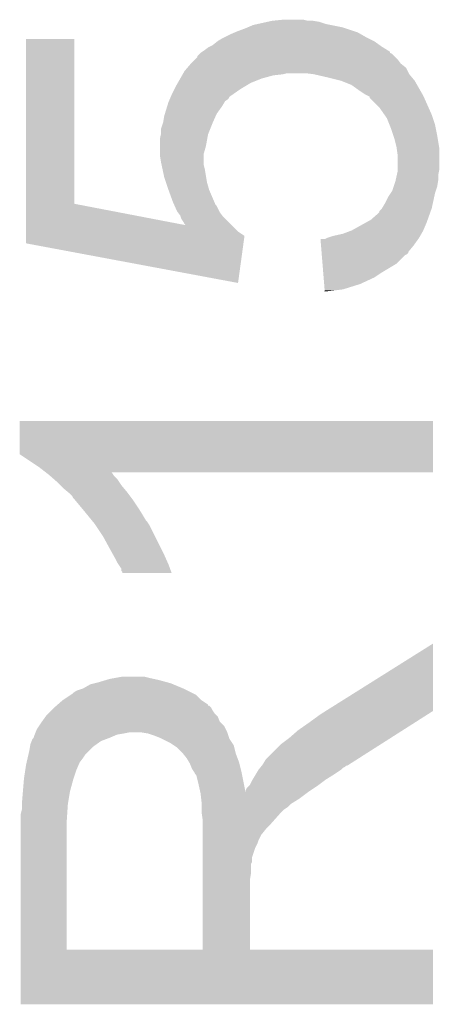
# Model space of a CAD drawing. Extents: x -9 to 122, y -9 to 65.
# Tile 70 of 256: x 8.301 to 9.296, y 35.697 to 38.034. Entities that reach past the tile are written whole.
import ezdxf

# ---------------------------------------------------------------- set-up
doc = ezdxf.new("R2010")
doc.units = 0
doc.layers.add('CLICKER_4_FOR_R7FA4M2A_V100_GTO', color=12, linetype='CONTINUOUS')

msp = doc.modelspace()

# ---------------------------------------------------------------- linework, layer by layer
at = {"layer": 'CLICKER_4_FOR_R7FA4M2A_V100_GTO'}
for points in [[(8.842582, 38.016178), (8.854442, 38.02126), (9.06526, 38.016178), (9.03986, 38.02126)], [(8.854442, 38.02126), (8.865872, 38.0238), (9.03986, 38.02126), (9.027162, 38.0238)], [(8.865872, 38.0238), (8.888722, 38.028878), (9.027162, 38.0238), (9.011922, 38.028878)], [(8.888722, 38.028878), (8.900162, 38.03142), (9.011922, 38.028878), (8.996682, 38.03142)], [(8.900162, 38.03142), (8.925558, 38.03396), (8.983982, 38.03142), (8.973822, 38.03396)], [(8.7884, 37.99332), (8.79856, 37.9984), (9.12114, 37.99332), (9.112252, 37.9984)], [(8.79856, 37.9984), (8.810412, 38.00348), (9.112252, 37.9984), (9.103362, 38.00348)], [(8.810412, 38.00348), (8.81634, 38.00602), (9.103362, 38.00348), (9.095742, 38.00602)], [(8.81634, 38.00602), (8.83666, 38.01364), (9.095742, 38.00602), (9.072876, 38.01364)], [(8.83666, 38.01364), (8.842582, 38.016178), (9.072876, 38.01364), (9.06526, 38.016178)], [(8.315964, 37.597076), (8.31598, 37.988218), (8.430278, 37.597076), (8.43026, 37.988218)], [(8.31598, 37.988218), (8.315982, 37.98824), (8.43026, 37.988218), (8.315982, 37.98824)], [(8.75792, 37.973), (8.770616, 37.983158), (9.155684, 37.973), (9.14146, 37.983158)], [(8.770616, 37.983158), (8.770622, 37.983162), (9.14146, 37.983158), (9.141454, 37.983162)], [(8.770622, 37.983162), (8.78332, 37.99078), (9.141454, 37.983162), (9.12622, 37.99078)], [(8.78332, 37.99078), (8.7884, 37.99332), (9.12622, 37.99078), (9.12114, 37.99332)], [(8.722366, 37.947606), (8.727438, 37.952678), (9.189712, 37.947606), (9.18464, 37.952678)], [(8.727438, 37.952678), (8.729974, 37.955214), (9.18464, 37.952678), (9.179574, 37.955214)], [(8.729974, 37.955214), (8.72998, 37.95522), (9.179574, 37.955214), (9.179574, 37.95522)], [(8.72998, 37.95522), (8.733772, 37.957748), (9.179574, 37.95522), (9.17956, 37.957748)], [(8.733772, 37.957748), (8.7376, 37.9603), (9.17956, 37.957748), (9.175482, 37.9603)], [(8.7376, 37.9603), (8.747762, 37.96792), (9.175482, 37.9603), (9.163302, 37.96792)], [(8.747762, 37.96792), (8.75284, 37.97046), (9.163302, 37.96792), (9.15924, 37.97046)], [(8.75284, 37.97046), (8.75792, 37.973), (9.15924, 37.97046), (9.155684, 37.973)], [(8.698406, 37.919656), (8.707116, 37.929818), (9.217662, 37.919656), (9.204962, 37.929818)], [(8.707116, 37.929818), (8.707118, 37.92982), (9.204962, 37.929818), (9.204962, 37.92982)], [(8.707118, 37.92982), (8.717272, 37.939978), (9.204962, 37.92982), (9.19734, 37.939978)], [(8.717272, 37.939978), (8.72236, 37.945066), (9.19734, 37.939978), (9.192252, 37.945066)], [(8.72236, 37.945066), (8.722366, 37.947606), (9.192252, 37.945066), (9.189712, 37.947606)], [(8.686074, 37.90188), (8.687524, 37.90442), (8.902698, 37.90188), (8.925558, 37.90442)], [(8.687524, 37.90442), (8.688976, 37.90696), (8.925558, 37.90442), (8.935718, 37.90696)], [(8.688976, 37.90696), (8.69188, 37.91204), (9.224012, 37.90696), (9.221472, 37.91204)], [(8.69188, 37.91204), (8.698406, 37.919656), (9.221472, 37.91204), (9.217662, 37.919656)], [(8.999202, 37.904422), (8.978898, 37.90696), (9.22528, 37.904422), (9.224012, 37.90696)], [(8.999218, 37.90442), (8.999202, 37.904422), (9.225282, 37.90442), (9.22528, 37.904422)], [(9.03224, 37.8968), (8.999218, 37.90442), (9.231632, 37.8968), (9.225282, 37.90442)], [(8.67156, 37.876478), (8.675914, 37.8841), (8.836652, 37.876478), (8.849358, 37.8841)], [(8.675914, 37.8841), (8.68172, 37.89426), (8.849358, 37.8841), (8.874758, 37.89426)], [(8.68172, 37.89426), (8.686074, 37.90188), (8.874758, 37.89426), (8.902698, 37.90188)], [(9.062718, 37.88918), (9.03224, 37.8968), (9.237982, 37.88918), (9.231632, 37.8968)], [(9.062724, 37.889178), (9.062718, 37.88918), (9.237982, 37.889178), (9.237982, 37.88918)], [(9.08812, 37.87902), (9.062724, 37.889178), (9.243788, 37.87902), (9.237982, 37.889178)], [(8.6614, 37.85616), (8.66775, 37.868862), (8.80582, 37.85616), (8.82396, 37.868862)], [(8.66775, 37.868862), (8.67156, 37.876478), (8.82396, 37.868862), (8.836652, 37.876478)], [(9.1059, 37.86632), (9.08812, 37.87902), (9.251044, 37.86632), (9.243788, 37.87902)], [(9.121138, 37.856162), (9.1059, 37.86632), (9.256848, 37.856162), (9.251044, 37.86632)], [(9.126224, 37.853618), (9.121138, 37.856162), (9.2583, 37.853618), (9.256848, 37.856162)], [(8.650652, 37.82822), (8.65378, 37.838382), (8.780782, 37.82822), (8.786876, 37.838382)], [(8.65378, 37.838382), (8.654866, 37.840916), (8.786876, 37.838382), (8.788396, 37.840916)], [(8.654866, 37.840916), (8.657044, 37.846), (8.788396, 37.840916), (8.796016, 37.846)], [(8.657044, 37.846), (8.65922, 37.851074), (8.796016, 37.846), (8.798558, 37.851074)], [(8.65922, 37.851074), (8.6614, 37.85616), (8.798558, 37.851074), (8.80582, 37.85616)], [(9.131286, 37.851086), (9.126224, 37.853618), (9.259426, 37.851086), (9.2583, 37.853618)], [(9.1313, 37.848546), (9.131286, 37.851086), (9.260556, 37.848546), (9.259426, 37.851086)], [(9.154158, 37.825682), (9.1313, 37.848546), (9.270718, 37.825682), (9.260556, 37.848546)], [(8.64362, 37.805362), (8.645182, 37.81044), (8.765822, 37.805362), (8.76808, 37.81044)], [(8.645182, 37.81044), (8.650652, 37.82822), (8.76808, 37.81044), (8.780782, 37.82822)], [(9.166606, 37.8079), (9.154158, 37.825682), (9.27862, 37.8079), (9.270718, 37.825682)], [(8.636002, 37.774882), (8.640232, 37.78758), (8.75284, 37.774882), (8.75792, 37.78758)], [(8.640232, 37.78758), (8.64108, 37.79012), (8.75792, 37.78758), (8.759048, 37.79012)], [(8.64108, 37.79012), (8.64362, 37.805362), (8.759048, 37.79012), (8.765822, 37.805362)], [(9.171938, 37.800282), (9.166606, 37.8079), (9.28116, 37.800282), (9.27862, 37.8079)], [(9.178038, 37.785038), (9.171938, 37.800282), (9.28624, 37.785038), (9.28116, 37.800282)], [(8.636, 37.762182), (8.636002, 37.774882), (8.74776, 37.762182), (8.75284, 37.774882)], [(9.1821, 37.77488), (9.178038, 37.785038), (9.288272, 37.77488), (9.28624, 37.785038)], [(9.18718, 37.75964), (9.1821, 37.77488), (9.29132, 37.75964), (9.288272, 37.77488)], [(8.63346, 37.752022), (8.635998, 37.762178), (8.745912, 37.752022), (8.74776, 37.762178)], [(8.63346, 37.73424), (8.63346, 37.752022), (8.74268, 37.73424), (8.745912, 37.752022)], [(8.635998, 37.762178), (8.636, 37.762182), (8.74776, 37.762178), (8.74776, 37.762182)], [(9.18972, 37.752018), (9.18718, 37.75964), (9.292592, 37.752018), (9.29132, 37.75964)], [(9.1948, 37.7317), (9.18972, 37.752018), (9.295978, 37.7317), (9.292592, 37.752018)], [(8.63346, 37.716458), (8.63346, 37.73424), (8.7376, 37.716458), (8.74268, 37.73424)], [(8.63346, 37.711382), (8.63346, 37.716458), (8.7376, 37.711382), (8.7376, 37.716458)], [(9.195164, 37.729158), (9.1948, 37.7317), (9.2964, 37.729158), (9.295978, 37.7317)], [(9.19734, 37.71392), (9.195164, 37.729158), (9.2964, 37.71392), (9.2964, 37.729158)], [(8.636, 37.69614), (8.63346, 37.711382), (8.7376, 37.69614), (8.7376, 37.711382)], [(8.637634, 37.688518), (8.636, 37.69614), (8.7376, 37.688518), (8.7376, 37.69614)], [(9.19734, 37.678358), (9.19734, 37.71392), (9.2964, 37.678358), (9.2964, 37.71392)], [(8.639812, 37.67836), (8.637634, 37.688518), (8.74014, 37.67836), (8.7376, 37.688518)], [(8.64362, 37.660582), (8.639812, 37.67836), (8.743104, 37.660582), (8.74014, 37.67836)], [(9.195644, 37.665658), (9.19734, 37.673282), (9.29386, 37.665658), (9.295384, 37.673282)], [(9.19734, 37.673282), (9.19734, 37.678358), (9.295384, 37.673282), (9.2964, 37.678358)], [(8.647856, 37.647878), (8.64362, 37.660582), (8.74522, 37.647878), (8.743104, 37.660582)], [(8.65378, 37.6301), (8.647856, 37.647878), (8.7503, 37.6301), (8.74522, 37.647878)], [(9.188024, 37.637718), (9.19226, 37.650422), (9.291318, 37.637718), (9.293436, 37.650422)], [(9.19226, 37.650422), (9.192822, 37.652958), (9.293436, 37.650422), (9.29386, 37.652958)], [(9.192822, 37.652958), (9.195644, 37.665658), (9.29386, 37.652958), (9.29386, 37.665658)], [(8.653782, 37.630098), (8.65378, 37.6301), (8.7503, 37.630098), (8.7503, 37.6301)], [(8.66394, 37.60216), (8.653782, 37.630098), (8.762276, 37.60216), (8.7503, 37.630098)], [(9.181252, 37.622478), (9.18464, 37.62756), (9.28624, 37.622478), (9.287932, 37.62756)], [(9.18464, 37.62756), (9.188024, 37.637718), (9.287932, 37.62756), (9.291318, 37.637718)], [(8.667328, 37.59454), (8.66394, 37.60216), (8.765542, 37.59454), (8.762276, 37.60216)], [(9.16686, 37.59708), (9.174482, 37.612322), (9.280794, 37.59708), (9.284062, 37.612322)], [(9.174482, 37.612322), (9.181252, 37.622478), (9.284062, 37.612322), (9.28624, 37.622478)], [(8.31596, 37.546332), (8.315964, 37.597076), (8.69437, 37.546332), (8.430278, 37.597076)], [(8.668458, 37.591996), (8.667328, 37.59454), (8.768082, 37.591996), (8.765542, 37.59454)], [(8.6741, 37.579302), (8.668458, 37.591996), (8.774432, 37.579302), (8.768082, 37.591996)], [(8.676006, 37.57676), (8.6741, 37.579302), (8.775702, 37.57676), (8.774432, 37.579302)], [(8.681718, 37.569142), (8.676006, 37.57676), (8.781416, 37.569142), (8.775702, 37.57676)], [(9.13384, 37.55898), (9.15416, 37.576768), (9.26864, 37.55898), (9.274992, 37.576768)], [(9.15416, 37.576768), (9.154166, 37.579306), (9.274992, 37.576768), (9.275898, 37.579306)], [(9.154166, 37.579306), (9.159242, 37.584382), (9.275898, 37.579306), (9.27771, 37.584382)], [(9.159242, 37.584382), (9.160764, 37.58692), (9.27771, 37.584382), (9.278618, 37.58692)], [(9.160764, 37.58692), (9.16686, 37.59708), (9.278618, 37.58692), (9.280794, 37.59708)], [(8.682566, 37.5666), (8.681718, 37.569142), (8.783322, 37.5666), (8.781416, 37.569142)], [(8.68426, 37.56152), (8.682566, 37.5666), (8.788402, 37.56152), (8.783322, 37.5666)], [(8.689338, 37.553902), (8.68426, 37.56152), (8.79602, 37.553902), (8.788402, 37.56152)], [(8.691878, 37.548824), (8.689338, 37.553902), (8.801098, 37.548824), (8.79602, 37.553902)], [(9.120128, 37.551362), (9.13384, 37.55898), (9.26592, 37.551362), (9.26864, 37.55898)], [(8.31596, 37.53104), (8.31596, 37.546332), (8.81888, 37.53104), (8.80359, 37.546332)], [(8.31596, 37.520868), (8.31596, 37.53104), (8.834118, 37.520868), (8.81888, 37.53104)], [(8.69437, 37.546332), (8.691878, 37.548824), (8.80359, 37.546332), (8.801098, 37.548824)], [(9.067802, 37.525962), (9.088116, 37.533578), (9.253948, 37.525962), (9.2583, 37.533578)], [(9.088116, 37.533578), (9.088122, 37.53358), (9.2583, 37.533578), (9.2583, 37.53358)], [(9.088122, 37.53358), (9.120128, 37.551362), (9.2583, 37.53358), (9.26592, 37.551362)], [(8.31596, 37.503118), (8.31596, 37.520868), (8.831694, 37.503118), (8.834118, 37.520868)], [(9.014484, 37.51326), (9.024624, 37.513262), (9.246326, 37.51326), (9.246328, 37.513262)], [(9.015726, 37.49802), (9.014484, 37.51326), (9.23544, 37.49802), (9.246326, 37.51326)], [(9.024624, 37.513262), (9.029696, 37.515798), (9.246328, 37.513262), (9.24814, 37.515798)], [(9.029696, 37.515798), (9.029702, 37.5158), (9.24814, 37.515798), (9.24814, 37.5158)], [(9.029702, 37.5158), (9.044942, 37.52088), (9.24814, 37.5158), (9.251044, 37.52088)], [(9.044942, 37.52088), (9.067802, 37.525962), (9.251044, 37.52088), (9.253948, 37.525962)], [(8.818858, 37.409124), (8.31596, 37.503118), (8.818858, 37.409124), (8.831694, 37.503118)], [(9.016968, 37.482774), (9.015726, 37.49802), (9.22274, 37.482774), (9.23544, 37.49802)], [(9.017174, 37.480234), (9.016968, 37.482774), (9.222734, 37.480234), (9.22274, 37.482774)], [(9.017382, 37.477698), (9.017174, 37.480234), (9.220196, 37.477698), (9.222734, 37.480234)], [(9.017588, 37.475158), (9.017382, 37.477698), (9.21512, 37.475158), (9.220196, 37.477698)], [(9.019242, 37.454838), (9.017588, 37.475158), (9.194798, 37.454838), (9.21512, 37.475158)], [(9.021104, 37.431982), (9.019242, 37.454838), (9.1567, 37.431982), (9.194798, 37.454838)], [(9.021932, 37.42182), (9.021104, 37.431982), (9.14146, 37.42182), (9.1567, 37.431982)], [(9.023172, 37.406578), (9.021932, 37.42182), (9.108438, 37.406578), (9.14146, 37.42182)], [(9.024208, 37.39388), (9.023172, 37.406578), (9.067798, 37.39388), (9.108438, 37.406578)], [(9.024414, 37.39134), (9.024208, 37.39388), (9.04748, 37.39134), (9.067798, 37.39388)], [(9.024618, 37.388822), (9.024414, 37.39134), (9.024618, 37.388822), (9.04748, 37.39134)], [(8.300728, 37.002714), (8.30074, 37.081438), (9.281144, 37.002714), (9.28116, 37.081438)], [(8.30074, 37.081438), (8.300742, 37.08146), (9.28116, 37.081438), (8.300742, 37.08146)], [(8.34644, 36.97224), (8.300728, 37.002714), (9.28114, 36.97224), (9.281144, 37.002714)], [(8.36277, 36.95954), (8.34644, 36.97224), (9.281138, 36.95954), (9.28114, 36.97224)], [(8.362818, 36.959504), (8.36277, 36.95954), (8.519184, 36.959504), (9.281138, 36.95954)], [(8.369302, 36.95446), (8.362818, 36.959504), (8.522548, 36.95446), (8.519184, 36.959504)], [(8.372208, 36.951918), (8.369302, 36.95446), (8.524242, 36.951918), (8.522548, 36.95446)], [(8.380914, 36.9443), (8.372208, 36.951918), (8.53186, 36.9443), (8.524242, 36.951918)], [(8.38962, 36.93668), (8.380914, 36.9443), (8.53694, 36.93668), (8.53186, 36.9443)], [(8.39724, 36.92906), (8.38962, 36.93668), (8.54202, 36.92906), (8.53694, 36.93668)], [(8.404862, 36.921438), (8.39724, 36.92906), (8.548372, 36.921438), (8.54202, 36.92906)], [(8.414004, 36.91382), (8.404862, 36.921438), (8.55472, 36.91382), (8.548372, 36.921438)], [(8.4201, 36.90874), (8.414004, 36.91382), (8.55853, 36.90874), (8.55472, 36.91382)], [(8.425178, 36.90366), (8.4201, 36.90874), (8.56234, 36.90366), (8.55853, 36.90874)], [(8.427718, 36.898584), (8.425178, 36.90366), (8.566148, 36.898584), (8.56234, 36.90366)], [(8.430262, 36.896038), (8.427718, 36.898584), (8.568058, 36.896038), (8.566148, 36.898584)], [(8.432378, 36.8935), (8.430262, 36.896038), (8.56996, 36.8935), (8.568058, 36.896038)], [(8.451426, 36.870642), (8.432378, 36.8935), (8.5852, 36.870642), (8.56996, 36.8935)], [(8.45566, 36.86556), (8.451426, 36.870642), (8.58825, 36.86556), (8.5852, 36.870642)], [(8.472288, 36.845238), (8.45566, 36.86556), (8.600442, 36.845238), (8.58825, 36.86556)], [(8.474364, 36.8427), (8.472288, 36.845238), (8.60298, 36.8427), (8.600442, 36.845238)], [(8.47852, 36.83762), (8.474364, 36.8427), (8.606366, 36.83762), (8.60298, 36.8427)], [(8.480216, 36.835078), (8.47852, 36.83762), (8.60806, 36.835078), (8.606366, 36.83762)], [(8.49884, 36.80714), (8.480216, 36.835078), (8.62203, 36.80714), (8.60806, 36.835078)], [(8.51408, 36.7792), (8.49884, 36.80714), (8.636, 36.7792), (8.62203, 36.80714)], [(8.522548, 36.76396), (8.51408, 36.7792), (8.64362, 36.76396), (8.636, 36.7792)], [(8.52678, 36.75634), (8.522548, 36.76396), (8.647008, 36.75634), (8.64362, 36.76396)], [(8.53186, 36.746182), (8.52678, 36.75634), (8.651522, 36.746182), (8.647008, 36.75634)], [(8.535248, 36.7411), (8.53186, 36.746182), (8.65378, 36.7411), (8.651522, 36.746182)], [(8.542016, 36.730946), (8.535248, 36.7411), (8.657574, 36.730946), (8.65378, 36.7411)], [(8.54202, 36.725866), (8.542016, 36.730946), (8.659472, 36.725866), (8.657574, 36.730946)], [(8.544554, 36.723326), (8.54202, 36.725866), (8.66042, 36.723326), (8.659472, 36.725866)], [(8.54456, 36.720802), (8.544554, 36.723326), (8.661362, 36.720802), (8.66042, 36.723326)], [(8.66137, 36.72078), (8.54456, 36.720802), (8.66137, 36.72078), (8.661362, 36.720802)], [(9.026578, 36.393116), (9.28116, 36.5531), (9.28115, 36.393116), (9.28116, 36.5531)], [(8.450582, 36.44646), (8.468364, 36.456622), (8.68934, 36.44646), (8.664954, 36.456622)], [(8.468364, 36.456622), (8.478516, 36.45916), (8.664954, 36.456622), (8.658862, 36.45916)], [(8.478516, 36.45916), (8.488678, 36.4617), (8.658862, 36.45916), (8.649548, 36.4617)], [(8.488678, 36.4617), (8.505612, 36.46678), (8.649548, 36.4617), (8.63092, 36.46678)], [(8.505612, 36.46678), (8.51408, 36.46932), (8.63092, 36.46678), (8.61949, 36.46932)], [(8.51408, 36.46932), (8.52805, 36.47186), (8.61949, 36.46932), (8.60806, 36.47186)], [(8.52805, 36.47186), (8.542022, 36.4744), (8.60806, 36.47186), (8.597902, 36.4744)], [(8.40232, 36.41852), (8.421366, 36.431218), (8.73252, 36.41852), (8.71982, 36.431218)], [(8.421366, 36.431218), (8.425182, 36.433762), (8.71982, 36.431218), (8.714734, 36.433762)], [(8.425182, 36.433762), (8.42772, 36.4363), (8.714734, 36.433762), (8.709658, 36.4363)], [(8.42772, 36.4363), (8.43534, 36.44138), (8.709658, 36.4363), (8.6995, 36.44138)], [(8.43534, 36.44138), (8.450582, 36.44646), (8.6995, 36.44138), (8.68934, 36.44646)], [(8.387804, 36.40582), (8.390696, 36.40835), (8.747782, 36.40582), (8.74776, 36.40835)], [(8.390696, 36.40835), (8.40232, 36.41852), (8.74776, 36.40835), (8.73252, 36.41852)], [(8.364222, 36.382962), (8.369298, 36.388038), (8.768076, 36.382962), (8.763002, 36.388038)], [(8.369298, 36.388038), (8.376918, 36.395658), (8.763002, 36.388038), (8.757922, 36.395658)], [(8.376918, 36.395658), (8.381996, 36.400736), (8.757922, 36.395658), (8.755382, 36.400736)], [(8.381996, 36.400736), (8.382, 36.40074), (8.755382, 36.400736), (8.75538, 36.40074)], [(8.382, 36.40074), (8.387798, 36.405814), (8.75538, 36.40074), (8.750306, 36.405814)], [(8.387798, 36.405814), (8.387804, 36.40582), (8.750306, 36.405814), (8.747782, 36.40582)], [(8.98652, 36.36518), (9.01446, 36.3855), (9.237328, 36.36518), (9.269202, 36.3855)], [(9.01446, 36.3855), (9.026578, 36.393116), (9.269202, 36.3855), (9.28115, 36.393116)], [(8.346436, 36.357556), (8.35152, 36.36518), (8.785862, 36.357556), (8.778244, 36.36518)], [(8.35152, 36.36518), (8.353334, 36.36772), (8.778244, 36.36518), (8.775704, 36.36772)], [(8.353334, 36.36772), (8.362402, 36.380416), (8.775704, 36.36772), (8.77062, 36.380416)], [(8.362402, 36.380416), (8.364222, 36.382962), (8.77062, 36.380416), (8.768076, 36.382962)], [(8.96112, 36.3474), (8.98652, 36.36518), (9.209438, 36.3474), (9.237328, 36.36518)], [(8.33628, 36.33724), (8.337296, 36.33978), (8.531862, 36.33724), (8.5471, 36.33978)], [(8.337296, 36.33978), (8.338312, 36.34232), (8.5471, 36.33978), (8.559802, 36.34232)], [(8.338312, 36.34232), (8.341362, 36.349942), (8.79348, 36.34232), (8.78967, 36.349942)], [(8.341362, 36.349942), (8.346436, 36.357556), (8.78967, 36.349942), (8.785862, 36.357556)], [(8.590294, 36.342318), (8.590282, 36.34232), (8.79348, 36.342318), (8.79348, 36.34232)], [(8.605522, 36.339778), (8.590294, 36.342318), (8.794328, 36.339778), (8.79348, 36.342318)], [(8.62076, 36.3347), (8.605522, 36.339778), (8.79602, 36.3347), (8.794328, 36.339778)], [(8.9408, 36.32962), (8.96112, 36.3474), (9.181548, 36.32962), (9.209438, 36.3474)], [(8.325274, 36.3093), (8.326122, 36.314382), (8.47598, 36.3093), (8.483094, 36.314382)], [(8.326122, 36.314382), (8.32917, 36.322), (8.483094, 36.314382), (8.49376, 36.322)], [(8.32917, 36.322), (8.331204, 36.32708), (8.49376, 36.322), (8.507306, 36.32708)], [(8.331204, 36.32708), (8.333736, 36.32962), (8.507306, 36.32708), (8.51408, 36.32962)], [(8.333736, 36.32962), (8.33374, 36.329624), (8.51408, 36.32962), (8.514088, 36.329624)], [(8.33374, 36.329624), (8.33628, 36.33724), (8.514088, 36.329624), (8.531862, 36.33724)], [(8.63346, 36.32962), (8.62076, 36.3347), (8.797714, 36.32962), (8.79602, 36.3347)], [(8.638548, 36.327076), (8.63346, 36.32962), (8.798562, 36.327076), (8.797714, 36.32962)], [(8.658862, 36.316918), (8.638548, 36.327076), (8.805336, 36.316918), (8.798562, 36.327076)], [(8.666482, 36.311838), (8.658862, 36.316918), (8.808722, 36.311838), (8.805336, 36.316918)], [(8.884922, 36.278822), (8.920482, 36.31438), (9.101864, 36.278822), (9.157642, 36.31438)], [(8.920482, 36.31438), (8.9408, 36.32962), (9.157642, 36.31438), (9.181548, 36.32962)], [(8.321234, 36.288982), (8.32358, 36.29914), (8.455662, 36.288982), (8.46582, 36.29914)], [(8.32358, 36.29914), (8.325274, 36.3093), (8.46582, 36.29914), (8.47598, 36.3093)], [(8.674102, 36.306758), (8.666482, 36.311838), (8.809992, 36.306758), (8.808722, 36.311838)], [(8.686802, 36.294058), (8.674102, 36.306758), (8.813168, 36.294058), (8.809992, 36.306758)], [(8.688834, 36.291518), (8.686802, 36.294058), (8.813802, 36.291518), (8.813168, 36.294058)], [(8.696962, 36.281358), (8.688834, 36.291518), (8.817612, 36.281358), (8.813802, 36.291518)], [(8.31596, 36.26612), (8.317132, 36.2712), (8.440784, 36.26612), (8.442962, 36.2712)], [(8.317132, 36.2712), (8.319476, 36.28136), (8.442962, 36.2712), (8.45058, 36.28136)], [(8.319476, 36.28136), (8.321234, 36.288982), (8.45058, 36.28136), (8.455662, 36.288982)], [(8.70306, 36.271198), (8.696962, 36.281358), (8.82142, 36.271198), (8.817612, 36.281358)], [(8.70458, 36.268662), (8.70306, 36.271198), (8.822056, 36.268662), (8.82142, 36.271198)], [(8.709662, 36.255958), (8.70458, 36.268662), (8.825232, 36.255958), (8.822056, 36.268662)], [(8.877302, 36.266122), (8.884922, 36.278822), (9.081942, 36.266122), (9.101864, 36.278822)], [(8.31088, 36.2331), (8.314004, 36.253418), (8.428566, 36.2331), (8.43534, 36.253418)], [(8.314004, 36.253418), (8.31596, 36.26612), (8.43534, 36.253418), (8.440784, 36.26612)], [(8.713048, 36.25088), (8.709662, 36.255958), (8.8265, 36.25088), (8.825232, 36.255958)], [(8.71474, 36.248338), (8.713048, 36.25088), (8.827012, 36.248338), (8.8265, 36.25088)], [(8.717282, 36.24326), (8.71474, 36.248338), (8.828032, 36.24326), (8.827012, 36.248338)], [(8.861044, 36.24326), (8.86714, 36.25342), (9.04748, 36.24326), (9.06272, 36.25342)], [(8.86714, 36.25342), (8.871202, 36.258498), (9.06272, 36.25342), (9.0678, 36.258498)], [(8.871202, 36.258498), (8.873234, 36.261038), (9.0678, 36.258498), (9.072876, 36.261038)], [(8.873234, 36.261038), (8.875262, 36.263574), (9.072876, 36.261038), (9.075414, 36.263574)], [(8.875262, 36.263574), (8.875268, 36.26358), (9.075414, 36.263574), (9.077956, 36.26358)], [(8.875268, 36.26358), (8.877302, 36.266122), (9.077956, 36.26358), (9.081942, 36.266122)], [(8.30834, 36.202622), (8.310668, 36.23056), (8.4201, 36.202622), (8.42772, 36.23056)], [(8.310668, 36.23056), (8.31088, 36.2331), (8.42772, 36.23056), (8.428566, 36.2331)], [(8.719822, 36.240714), (8.717282, 36.24326), (8.828544, 36.240714), (8.828032, 36.24326)], [(8.7249, 36.2204), (8.719822, 36.240714), (8.832624, 36.2204), (8.828544, 36.240714)], [(8.846822, 36.217864), (8.8519, 36.228018), (9.010232, 36.217864), (9.023772, 36.228018)], [(8.8519, 36.228018), (8.853424, 36.23056), (9.023772, 36.228018), (9.027162, 36.23056)], [(8.853424, 36.23056), (8.861044, 36.24326), (9.027162, 36.23056), (9.04748, 36.24326)], [(8.3058, 36.17214), (8.30834, 36.202622), (8.41502, 36.17214), (8.4201, 36.202622)], [(8.729366, 36.200302), (8.7249, 36.2204), (8.83666, 36.200302), (8.832624, 36.2204)], [(8.729416, 36.20008), (8.729366, 36.200302), (8.98398, 36.20008), (8.984312, 36.200302)], [(8.72998, 36.197538), (8.729416, 36.20008), (8.98059, 36.197538), (8.98398, 36.20008)], [(8.731392, 36.18484), (8.72998, 36.197538), (8.96366, 36.18484), (8.98059, 36.197538)], [(8.83666, 36.200302), (8.836662, 36.202622), (8.984312, 36.200302), (8.987792, 36.202622)], [(8.836662, 36.202622), (8.839204, 36.210242), (8.987792, 36.202622), (8.999222, 36.210242)], [(8.839204, 36.210242), (8.844278, 36.21532), (8.999222, 36.210242), (9.00684, 36.21532)], [(8.844278, 36.21532), (8.846822, 36.217864), (9.00684, 36.21532), (9.010232, 36.217864)], [(8.73252, 36.174678), (8.731392, 36.18484), (8.9474, 36.174678), (8.96366, 36.18484)], [(8.73252, 36.172138), (8.73252, 36.174678), (8.943338, 36.172138), (8.9474, 36.174678)], [(8.30326, 36.149282), (8.3058, 36.159442), (8.413496, 36.149282), (8.414172, 36.159442)], [(8.3058, 36.159442), (8.3058, 36.17214), (8.414172, 36.159442), (8.41502, 36.17214)], [(8.73252, 36.16452), (8.73252, 36.172138), (8.93572, 36.16452), (8.943338, 36.172138)], [(8.73252, 36.159438), (8.73252, 36.16452), (8.928098, 36.159438), (8.93572, 36.16452)], [(8.73252, 36.15182), (8.73252, 36.159438), (8.92048, 36.15182), (8.928098, 36.159438)], [(8.732884, 36.14928), (8.73252, 36.15182), (8.91794, 36.14928), (8.92048, 36.15182)], [(8.30326, 36.13404), (8.30326, 36.149282), (8.41248, 36.13404), (8.413496, 36.149282)], [(8.30326, 35.826722), (8.30326, 36.13404), (8.41248, 35.826722), (8.41248, 36.13404)], [(8.73506, 36.134038), (8.732884, 36.14928), (8.90439, 36.134038), (8.91794, 36.14928)], [(8.735058, 36.12642), (8.73506, 36.134038), (8.89762, 36.12642), (8.90439, 36.134038)], [(8.735056, 36.10356), (8.735058, 36.116258), (8.8773, 36.10356), (8.887458, 36.116258)], [(8.735058, 36.116258), (8.735058, 36.12642), (8.887458, 36.116258), (8.89762, 36.12642)], [(8.735056, 36.101016), (8.735056, 36.10356), (8.874758, 36.101016), (8.8773, 36.10356)], [(8.735056, 36.085778), (8.735056, 36.101016), (8.86714, 36.085778), (8.874758, 36.101016)], [(8.735056, 36.07816), (8.735056, 36.085778), (8.8646, 36.07816), (8.86714, 36.085778)], [(8.735052, 36.045136), (8.735054, 36.067998), (8.8519, 36.045136), (8.85952, 36.067998)], [(8.735054, 36.067998), (8.735056, 36.07816), (8.85952, 36.067998), (8.8646, 36.07816)], [(8.735052, 36.034976), (8.735052, 36.045136), (8.851898, 36.034976), (8.8519, 36.045136)], [(8.735052, 36.029896), (8.735052, 36.034976), (8.84936, 36.029896), (8.851898, 36.034976)], [(8.73505, 36.007038), (8.735052, 36.029896), (8.84936, 36.007038), (8.84936, 36.029896)], [(8.735038, 35.8267), (8.735048, 35.991798), (8.846842, 35.8267), (8.84682, 35.991798)], [(8.735048, 35.991798), (8.73505, 36.007038), (8.84682, 35.991798), (8.84936, 36.007038)], [(8.30326, 35.8267), (8.30326, 35.826722), (8.735038, 35.8267), (8.41248, 35.826722)], [(8.30326, 35.826678), (8.30326, 35.8267), (9.28116, 35.826678), (8.846842, 35.8267)], [(8.30326, 35.697182), (8.30326, 35.826678), (9.281138, 35.697182), (9.28116, 35.826678)], [(9.281138, 35.69716), (8.30326, 35.697182), (9.281138, 35.69716), (9.281138, 35.697182)]]:
    msp.add_solid(points, dxfattribs=at)

doc.saveas('drawing.dxf')
